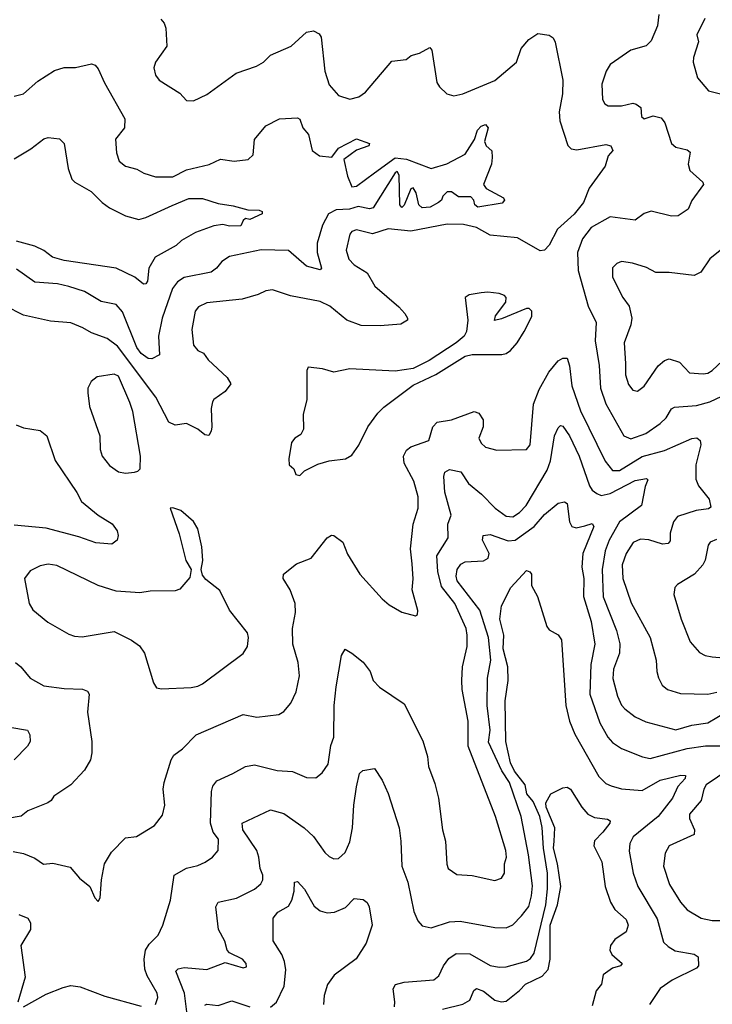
# Model space of a CAD drawing. Extents: x 1443846 to 1577407, y 839182 to 927291.
# Tile 209 of 256: x 1505639 to 1508695, y 897995 to 902342. Entities that reach past the tile are written whole.
import ezdxf

# ---------------------------------------------------------------- set-up
doc = ezdxf.new("R2010")
doc.units = 0

msp = doc.modelspace()

# ---------------------------------------------------------------- linework, layer by layer
at = {"layer": '0CON20XD'}
for points in [[(1506260.8, 902345), (1506276.1, 902326.1), (1506283.3, 902305), (1506287.8, 902225), (1506237.5, 902155), (1506230.3, 902129.7), (1506237.4, 902097.4), (1506254, 902075), (1506345, 902017.5), (1506375, 901986), (1506405, 901983.3), (1506465, 902012), (1506594.6, 902105.4), (1506683.6, 902136.4), (1506714, 902155), (1506745, 902185.8), (1506836, 902225), (1506905, 902286.7), (1506935, 902292.5), (1506960.3, 902280.3), (1506969.6, 902265), (1506986, 902115), (1507005, 902054.2), (1507045, 902008.1), (1507095, 901990.9), (1507135, 902001.5), (1507165, 902022.5), (1507280.6, 902159.4), (1507344.2, 902165.8), (1507365.8, 902184.2), (1507402.5, 902195), (1507449.3, 902219.3), (1507457.7, 902207.7), (1507479.2, 902065), (1507490.8, 902045), (1507523.8, 902015), (1507555, 902005.7), (1507595, 902014.4), (1507735, 902073.6), (1507831.1, 902155), (1507851.5, 902215), (1507885.6, 902255), (1507925, 902280.5), (1507975, 902274.3), (1507992.4, 902262.4), (1508002.4, 902242.4), (1508035.4, 902075.4), (1508034.6, 902015), (1508019.2, 901935), (1508022.1, 901895), (1508057.3, 901787.3), (1508072, 901772), (1508097.9, 901767.9), (1508225, 901790.6), (1508247.5, 901785), (1508256.9, 901765), (1508235, 901741.2), (1508222.8, 901695), (1508151.1, 901598.9), (1508126.7, 901535), (1508085, 901483.1), (1508012, 901418), (1507975, 901346.4), (1507955, 901323.9), (1507935, 901321.1), (1507835, 901378.8), (1507715, 901391.2), (1507655, 901424), (1507597.3, 901437.3), (1507525, 901439.2), (1507365, 901408.8), (1507265, 901419.3), (1507195, 901396.2), (1507125, 901413.8), (1507105, 901407.5), (1507095, 901395.7), (1507080, 901325), (1507091.8, 901285), (1507115, 901259.5), (1507171.4, 901225), (1507206.4, 901165), (1507312.5, 901075), (1507338.6, 901045), (1507350.8, 901025), (1507350, 901015), (1507321.4, 900998.6), (1507229.5, 900990.5), (1507145, 900992.2), (1507081.9, 901015), (1507007.7, 901077.7), (1506965, 901098.3), (1506833.1, 901123.1), (1506755, 901148.9), (1506725, 901144.4), (1506691.4, 901128.6), (1506621, 901109), (1506465, 901092.4), (1506427.8, 901075), (1506412.7, 901055), (1506398.6, 900975), (1506406, 900905), (1506425, 900882.2), (1506449.7, 900869.7), (1506470.3, 900840.3), (1506555, 900762), (1506570.8, 900735), (1506545, 900700), (1506495, 900666), (1506489.2, 900655), (1506483.3, 900625), (1506486.7, 900545), (1506484.3, 900525), (1506473.8, 900506.2), (1506455, 900510), (1506424.6, 900534.6), (1506375, 900558.8), (1506325, 900552.2), (1506297.1, 900565), (1506239.6, 900675), (1506071, 900901), (1506024.3, 900934.3), (1505955, 900960.3), (1505917.5, 900982.5), (1505865, 901003.3), (1505775, 901011.2), (1505655, 901037.7), (1505575, 901078.9)], [(1508460, 902365), (1508453.8, 902315), (1508425, 902248.8), (1508402.7, 902227.3), (1508335, 902207.5), (1508245, 902144), (1508227.1, 902115), (1508207.7, 902057.7), (1508210.3, 901990.3), (1508220.7, 901970.7), (1508235, 901962.2), (1508295, 901961.8), (1508345, 901972.9), (1508359.3, 901969.3), (1508379.5, 901955), (1508383.1, 901915), (1508395, 901904.3), (1508435, 901917.5), (1508469.4, 901909.4), (1508486.1, 901886.1), (1508515, 901795.6), (1508535, 901779.5), (1508585, 901767.1), (1508597.3, 901757.3), (1508588.6, 901705), (1508596.4, 901676.4), (1508654, 901625), (1508656, 901615), (1508605.4, 901544.6), (1508588.8, 901505), (1508545, 901475.8), (1508515, 901474.4), (1508425, 901496.7), (1508394.1, 901485.9), (1508355, 901457.8), (1508245, 901471.3), (1508160.4, 901425), (1508122.2, 901375), (1508100.5, 901315), (1508102.8, 901235), (1508146.9, 901076.9), (1508182.3, 901005), (1508178.2, 900925), (1508196.4, 900815), (1508201.2, 900715), (1508225.7, 900645.7), (1508305, 900505.6), (1508335, 900491.2), (1508402.2, 900515), (1508465, 900558.8), (1508491.1, 900585), (1508515, 900624.6), (1508527.8, 900632.2), (1508625, 900638.8), (1508685, 900654.7), (1508815, 900716.2)], [(1508662.6, 902347.4), (1508627.5, 902275), (1508634, 902245), (1508611.9, 902175), (1508611.4, 902155), (1508629.2, 902085), (1508678.3, 902028.3), (1508806.2, 901996.2)], [(1505615, 902004.3), (1505655, 902014.2), (1505718.8, 902071.2), (1505791.7, 902118.3), (1505835, 902131.2), (1505885, 902130.8), (1505955, 902147.3), (1505971.5, 902141.5), (1505985.6, 902125), (1506013.3, 902063.3), (1506102.5, 901905), (1506100.8, 901865), (1506062, 901815), (1506065.8, 901755), (1506077.1, 901717.1), (1506105, 901695.8), (1506155, 901682.9), (1506186.7, 901665), (1506238, 901648), (1506315, 901648.7), (1506375, 901679.4), (1506475, 901702.9), (1506525, 901726.2), (1506585, 901717.5), (1506646.7, 901725), (1506669.2, 901745), (1506675, 901812.5), (1506725, 901873.3), (1506785, 901904), (1506865, 901908.8), (1506875, 901902.5), (1506888.8, 901865), (1506913.8, 901835), (1506930, 901765), (1506961.1, 901741.1), (1507015.5, 901734.5), (1507045.5, 901775), (1507125, 901815.8), (1507182.5, 901795), (1507180, 901785), (1507125, 901766.2), (1507068.8, 901725), (1507085, 901652), (1507105, 901603.8), (1507125, 901607.7), (1507204.6, 901665.4), (1507295, 901732.5), (1507345, 901725.8), (1507455, 901685.8), (1507524.3, 901705.7), (1507605, 901748.8), (1507646.5, 901813.5), (1507659.4, 901855), (1507675, 901871.9), (1507695, 901880), (1507706.5, 901865), (1507689.2, 901805), (1507698, 901785), (1507722.5, 901762.5), (1507724.4, 901734.4), (1507720.5, 901705), (1507686, 901615), (1507697, 901597), (1507774, 901555), (1507778, 901545), (1507767.9, 901532.1), (1507660, 901515), (1507647.5, 901525), (1507642.9, 901545), (1507630.3, 901560.3), (1507575, 901560), (1507545, 901582.5), (1507525, 901582.5), (1507506.4, 901563.6), (1507500, 901545), (1507486.7, 901535), (1507450, 901515), (1507415, 901510.9), (1507400.6, 901525), (1507387.8, 901577.8), (1507375, 901600), (1507364.3, 901595.7), (1507335, 901523.3), (1507325, 901512.5), (1507316.7, 901525), (1507313.3, 901655), (1507305, 901672.5), (1507295, 901666.7), (1507198.1, 901511.9), (1507182.6, 901507.4), (1507132.9, 901517.1), (1507094, 901506), (1507035, 901502.2), (1507001.1, 901485), (1506974.7, 901435), (1506950.8, 901355), (1506951.2, 901315), (1506970, 901245), (1506965, 901238), (1506905, 901253.6), (1506825, 901323.8), (1506703.8, 901326.2), (1506565, 901296.1), (1506530.8, 901275), (1506507.1, 901245), (1506483.1, 901226.9), (1506365, 901203.5), (1506335.7, 901185), (1506312.3, 901155), (1506267.2, 901025), (1506250.7, 900945), (1506253.4, 900916.6), (1506255, 900863.3), (1506222.5, 900845), (1506205, 900846.7), (1506175, 900868.5), (1506155.3, 900895), (1506091.7, 901051.7), (1506065, 901084.5), (1505997.9, 901097.9), (1505925, 901142), (1505855, 901164.1), (1505805, 901175.4), (1505705, 901182.7), (1505625, 901240.8)], [(1505615, 901727.8), (1505687.8, 901772.2), (1505745, 901816.4), (1505765, 901821.4), (1505815, 901815.8), (1505835.4, 901795.4), (1505852.7, 901685), (1505868.8, 901638.8), (1505882.5, 901625), (1505954.2, 901584.2), (1506002.7, 901535), (1506035, 901511.3), (1506105.7, 901475.7), (1506165, 901460.4), (1506195, 901468.2), (1506311.4, 901521.4)], [(1506311.4, 901521.4), (1506385, 901552.5), (1506445, 901552.1), (1506515, 901530), (1506580.9, 901520.9), (1506645, 901502.5), (1506695, 901500.9), (1506708.8, 901495), (1506708, 901485), (1506655, 901460), (1506635, 901463.8), (1506624.2, 901455), (1506615, 901431.4), (1506565, 901430.3), (1506535, 901437.7), (1506495, 901432.5), (1506415, 901401.9), (1506353, 901367), (1506329.4, 901345), (1506236.5, 901293.5), (1506209.2, 901245), (1506202, 901188), (1506195, 901176.2), (1506184.7, 901174.7), (1506147.5, 901205), (1506065, 901244.7), (1505835, 901278.9), (1505784, 901294), (1505745, 901323.6), (1505705, 901341.8), (1505625, 901364.3)], [(1508744.5, 901335), (1508685, 901287.1), (1508645, 901227.1), (1508615, 901212.2), (1508505, 901225.5), (1508445.6, 901225.6), (1508405, 901247.5), (1508343, 901267), (1508295, 901274.2), (1508274.2, 901265.8), (1508255, 901246.7), (1508254.5, 901205), (1508300, 901115), (1508328, 901078), (1508339.4, 901025), (1508335.7, 900995), (1508305.6, 900915), (1508311.8, 900825), (1508312.5, 900775), (1508325, 900732), (1508345, 900707.1), (1508365, 900702.9), (1508395, 900724.3), (1508456.2, 900813.8), (1508485, 900837.1), (1508505, 900844.2), (1508550.9, 900830.9), (1508595, 900783.5), (1508655, 900778.8), (1508675, 900781.5), (1508695, 900793.6), (1508809.6, 900900.4)], [(1506875, 900330), (1506895, 900350), (1506955, 900380), (1507005, 900394), (1507076.1, 900403.9), (1507105, 900420), (1507135, 900463.3), (1507174.4, 900545), (1507218.9, 900605), (1507245, 900631.1), (1507375, 900729.1), (1507475, 900775.8), (1507605, 900856), (1507635, 900864), (1507765.8, 900864.2), (1507785, 900868), (1507805, 900882), (1507834.3, 900915), (1507865.7, 900965), (1507898.7, 901031.3), (1507899.2, 901055), (1507886.8, 901066.8), (1507875, 901067.1), (1507765, 901020.8), (1507733.6, 901013.6), (1507739.2, 901035), (1507783.9, 901095), (1507786.2, 901115), (1507777.8, 901125), (1507755, 901133.3), (1507705, 901139.6), (1507675, 901136.8), (1507622.4, 901127.6), (1507604.2, 901115), (1507617.1, 901015), (1507611.2, 900965), (1507600, 900945), (1507564.6, 900915.4), (1507445, 900838), (1507375, 900802), (1507295, 900790), (1507095, 900800.6), (1507025, 900786), (1506975, 900801.2), (1506911.7, 900808.3), (1506906.4, 900793.6), (1506905.6, 900664.4), (1506889.5, 900600.5), (1506890.8, 900535), (1506879.4, 900510.6), (1506852.5, 900495), (1506837.5, 900475), (1506827, 900403), (1506827.5, 900377.5), (1506848.8, 900358.8), (1506857.5, 900335), (1506875, 900330)], [(1505609.3, 898670.7), (1505655, 898660.8), (1505705, 898640), (1505744.3, 898614.3), (1505785, 898618), (1505861.2, 898601.2), (1505903, 898553), (1505947.5, 898515), (1505970, 898465), (1505985, 898450), (1505993.3, 898465), (1505999.4, 898545), (1506013.1, 898615), (1506043.2, 898666.8), (1506105, 898730.6), (1506153.7, 898736.3), (1506233.8, 898785), (1506269.1, 898830.9), (1506279.4, 898875), (1506272.5, 898945), (1506275.6, 898975), (1506307.5, 899075), (1506319.2, 899095), (1506357.4, 899122.6), (1506418, 899185), (1506625, 899275.5), (1506685, 899262.9), (1506782.5, 899275), (1506805, 899288), (1506835.7, 899325), (1506858.5, 899375), (1506873.9, 899445), (1506867.7, 899505), (1506843.8, 899585), (1506842.2, 899655), (1506856, 899725), (1506853.8, 899765), (1506832, 899825), (1506802, 899875), (1506802.9, 899895), (1506860.6, 899939.4), (1506924.4, 899965.6), (1506995, 900054.3), (1507015, 900067.1), (1507025, 900065.7), (1507065.4, 900035), (1507085, 899982), (1507139.4, 899895), (1507238.6, 899785), (1507269.1, 899759.1), (1507325, 899726), (1507385, 899710), (1507393.6, 899716.4), (1507396.1, 899733.9), (1507371.1, 899825), (1507375.6, 899874.4), (1507370.6, 899939.4), (1507363.2, 900006.8), (1507375.8, 900115), (1507396.5, 900185), (1507397.1, 900235), (1507377.9, 900305), (1507335.3, 900385), (1507332.3, 900415), (1507345, 900441.9), (1507365, 900456.2), (1507443.8, 900485), (1507461.5, 900545), (1507480.8, 900565), (1507545, 900576.1), (1507645, 900612.5), (1507665.3, 900605.3), (1507684.5, 900575), (1507683.6, 900545), (1507664.5, 900495), (1507675, 900472.5), (1507694, 900455), (1507745, 900441.9), (1507875, 900444.3), (1507891.2, 900465), (1507906, 900645), (1507931.1, 900708.9), (1507973.5, 900786.5), (1508015, 900835.7), (1508035, 900848.1), (1508055, 900847.5), (1508065.4, 900814.6), (1508075, 900726.2), (1508114.2, 900615), (1508222.7, 900392.7), (1508255, 900352.2), (1508285, 900352.2), (1508386.1, 900413.9), (1508485, 900440.9), (1508605, 900492.9), (1508626.5, 900496.5), (1508641.9, 900485), (1508644.6, 900464.6), (1508622.5, 900377.5), (1508623.2, 900313.2), (1508634.1, 900284.1), (1508681.5, 900225), (1508689.4, 900190.6), (1508678, 900182), (1508624.7, 900175.3), (1508541.8, 900148.2), (1508523.8, 900125), (1508509.6, 900075), (1508508.6, 900041.4), (1508500.3, 900029.7), (1508475, 900027.1), (1508415, 900045.3), (1508378.6, 900048.6), (1508346.2, 900033.8), (1508315.3, 899985), (1508297.9, 899935), (1508300.3, 899875), (1508337.4, 899767.4), (1508421.2, 899615), (1508448.2, 899515), (1508450, 899465), (1508457.4, 899437.4), (1508474.3, 899405), (1508498, 899385), (1508555, 899367.5), (1508675, 899364.7), (1508715, 899372.8)], [(1506105, 900340.8), (1506145, 900344.2), (1506160.7, 900349.3), (1506170, 900360), (1506172.5, 900415), (1506137.6, 900612.4), (1506125, 900652), (1506075, 900767.8), (1506055, 900777.5), (1505980, 900765), (1505953.8, 900745), (1505940, 900715), (1505938.8, 900695), (1505946, 900635), (1505992, 900505), (1505994.2, 900445), (1506002.5, 900415), (1506035, 900374), (1506075, 900345.8), (1506105, 900340.8)], [(1505623.3, 900553.3), (1505655, 900540.8), (1505728.6, 900528.6), (1505758.6, 900505), (1505795, 900395.7), (1505890.8, 900255), (1505911.5, 900215), (1505985.7, 900155), (1506046.6, 900116.6), (1506068.8, 900085), (1506073.8, 900065), (1506068.8, 900045), (1506045, 900026.9), (1505975, 900032.7), (1505899.3, 900059.3), (1505755, 900097.8), (1505615, 900110.4)], [(1506238, 897995), (1506248.6, 898025), (1506245.7, 898045), (1506200.9, 898120.9), (1506190.7, 898150.7), (1506187.5, 898195), (1506194.6, 898235), (1506209.8, 898260.2), (1506249.5, 898300.5), (1506270.8, 898345), (1506304.3, 898455), (1506320.8, 898565), (1506375, 898596.4), (1506425, 898608.2), (1506456.9, 898623.1), (1506489.2, 898645), (1506515, 898673.8), (1506516.2, 898723.8), (1506493.2, 898755), (1506480, 898795), (1506484.6, 898935.4), (1506491.1, 898958.9), (1506508.7, 898981.3), (1506578.8, 899015), (1506634.5, 899045.5), (1506675, 899053.1), (1506775, 899027.7), (1506843, 899023), (1506905, 898996.7), (1506945, 898995.7), (1506973.1, 899016.9), (1507000, 899055), (1507012.1, 899137.9), (1507025.4, 899175), (1507026.4, 899315), (1507035, 899397.5), (1507059.2, 899535), (1507075, 899562.5), (1507105, 899546.2), (1507155, 899505.8), (1507186, 899465), (1507198.8, 899425), (1507226.2, 899395), (1507335, 899321.2), (1507418.3, 899158.3), (1507438.8, 899088.8), (1507442.2, 899045), (1507470.8, 898970.8), (1507487.3, 898905), (1507504.3, 898765), (1507517.5, 898715), (1507523.4, 898613.4), (1507529.4, 898595), (1507568, 898568), (1507635.6, 898564.4), (1507735, 898542.5), (1507765, 898552.9), (1507778.2, 898575), (1507777.7, 898615), (1507787.3, 898645), (1507784.1, 898675), (1507737.9, 898825), (1507618.2, 899135), (1507618.4, 899245), (1507591.2, 899385), (1507589.7, 899425), (1507592.5, 899485), (1507613.2, 899575), (1507613.1, 899625), (1507608.3, 899655), (1507559, 899765), (1507500, 899840), (1507483.8, 899906.2), (1507479.7, 899975), (1507529.3, 900055), (1507528.8, 900115), (1507542.2, 900155), (1507514.2, 900255.8), (1507510, 900325), (1507514.3, 900345), (1507535, 900356.9), (1507585, 900345.8), (1507619.1, 900295), (1507676.8, 900246.8), (1507737.5, 900185), (1507785, 900150.8), (1507815, 900148), (1507845, 900166.8), (1507873.1, 900196.9), (1507965.9, 900354.1), (1507981.1, 900395), (1507998.4, 900505), (1508015, 900540.8), (1508025, 900550), (1508035, 900548.1), (1508064.4, 900504.4), (1508107.7, 900415), (1508153.9, 900283.9), (1508165.2, 900265.2), (1508185, 900250), (1508205, 900242.2), (1508245, 900250), (1508355, 900307.6), (1508405, 900316.7), (1508411.2, 900311.2), (1508398.9, 900281.1), (1508383.1, 900196.9), (1508285.9, 900125), (1508240.5, 900045), (1508222.5, 899997.5), (1508209.1, 899915), (1508213.7, 899793.7), (1508272.8, 899645), (1508287, 899587), (1508285.9, 899545), (1508259.4, 899475), (1508256.9, 899433.1), (1508276.8, 899355), (1508295, 899315.7), (1508309.3, 899299.3)], [(1506382, 897915), (1506366.7, 898045), (1506328.3, 898141.7), (1506337.4, 898152.6), (1506365, 898158.2), (1506465, 898148.5), (1506545, 898180), (1506625, 898156.2), (1506639.3, 898160.7), (1506638.8, 898175), (1506622, 898195), (1506565, 898223.1), (1506554.7, 898234.7), (1506544.7, 898274.7), (1506516.2, 898325), (1506504.7, 898425.3), (1506515, 898445.6), (1506595, 898463.6), (1506674.2, 898504.2), (1506703.4, 898526.6), (1506712.1, 898545), (1506711.8, 898565), (1506700.3, 898595), (1506694.7, 898645), (1506684.7, 898675), (1506623.8, 898765), (1506620, 898795), (1506745, 898853.5), (1506805, 898837.3), (1506894.6, 898774.6), (1506936, 898736), (1506985, 898666), (1507005, 898647.5), (1507025, 898637.1), (1507045, 898638.6), (1507075.5, 898665), (1507095, 898712), (1507108.1, 898775), (1507112.7, 898875), (1507124.5, 898955.5), (1507138.1, 899015), (1507152.8, 899027.2), (1507205, 899035.7), (1507237.9, 898985), (1507264.3, 898925.7), (1507314, 898775), (1507321, 898715), (1507325.4, 898605), (1507351.5, 898535), (1507377.5, 898405), (1507395, 898363.8), (1507415, 898341.4), (1507455, 898332.5), (1507535, 898358.8), (1507583.1, 898363.1), (1507735, 898334.6), (1507785, 898333.6), (1507815, 898345.8), (1507853.8, 898386.2), (1507885, 898427.1), (1507897.7, 898475), (1507901.1, 898518.9), (1507884, 898655), (1507851.9, 898825), (1507799.8, 898975), (1507766.6, 899026.6), (1507707.3, 899152.7), (1507714.8, 899205), (1507701.2, 899315), (1507702.7, 899435), (1507718.6, 899515), (1507707.9, 899615), (1507669, 899735), (1507569.2, 899865), (1507564.2, 899885), (1507568.7, 899915), (1507585, 899938.2), (1507605, 899949.1), (1507685, 899953.1), (1507705.8, 899965), (1507710.6, 899985), (1507681.8, 900045), (1507684.7, 900065.3), (1507715, 900068.9), (1507795, 900040.9), (1507825, 900044.8), (1507908.8, 900105), (1507955, 900158), (1508015, 900208.2), (1508043, 900213), (1508055, 900206), (1508064.6, 900125), (1508075, 900104.4), (1508095, 900098.2), (1508132.1, 900107.9), (1508165, 900117.5), (1508172.2, 900105), (1508124.2, 899985), (1508119.5, 899925), (1508128.5, 899875), (1508126.1, 899795), (1508160, 899685), (1508176.3, 899585), (1508159.7, 899495), (1508154.7, 899365), (1508198.2, 899238.2), (1508234.2, 899174.2), (1508255, 899151.5), (1508295, 899124.5), (1508387.3, 899087.3), (1508420.5, 899080.5), (1508585, 899125.2), (1508665.8, 899135.8), (1508755, 899136.6)], [(1506265, 899388), (1506395, 899394.3), (1506425, 899399.4), (1506445, 899410), (1506625.4, 899544.6), (1506644.3, 899575), (1506648.8, 899615), (1506644.4, 899635), (1506564.3, 899735), (1506522.3, 899822.3), (1506460.7, 899870.7), (1506445, 899890), (1506438.8, 899915), (1506447.5, 899955), (1506442.5, 900015), (1506424.1, 900094.1), (1506405, 900126.7), (1506350, 900175), (1506315, 900187.5), (1506303.3, 900185), (1506342.3, 900072.3), (1506372.5, 899955), (1506396, 899915), (1506389.7, 899880.3), (1506345, 899828.6), (1506325, 899821.1), (1506215, 899818.9), (1506168.3, 899811.7), (1506065, 899819.4), (1505985, 899844.4), (1505802.1, 899932.1), (1505765, 899938.6), (1505729.1, 899930.9), (1505685, 899908.8), (1505660, 899875), (1505680, 899765), (1505696.8, 899736.8), (1505762.2, 899682.2), (1505855, 899629.2), (1505880.9, 899620.9), (1505915, 899617.1), (1506055, 899640.8), (1506132.4, 899602.4), (1506167.9, 899577.9), (1506189.2, 899545), (1506228.8, 899415), (1506242.7, 899392.7), (1506265, 899388)], [(1508713.3, 900046.8), (1508685.7, 900035), (1508677.3, 900022.7), (1508664, 899956), (1508653.8, 899935), (1508616.4, 899893.6), (1508541.3, 899848.7), (1508530, 899835), (1508525.8, 899805), (1508558.2, 899695), (1508597.8, 899595), (1508638.6, 899548.6), (1508663.3, 899535), (1508695, 899528.9), (1508745, 899525.4)], [(1507292.5, 897985), (1507294, 898006), (1507286.2, 898063.8), (1507297.7, 898082.3), (1507335, 898093.8), (1507466, 898104), (1507488.7, 898121.3), (1507508.9, 898165), (1507532.4, 898197.6), (1507565, 898219.3), (1507625, 898218.1), (1507715, 898166.2), (1507755, 898158.8), (1507785, 898161.2), (1507874.7, 898185.3), (1507892.6, 898197.4), (1507909, 898221), (1507960.1, 898435), (1507968.4, 898505), (1507968, 898575), (1507949.9, 898685), (1507943.9, 898776.1), (1507934.2, 898825), (1507905, 898890), (1507877.4, 898925), (1507868.8, 898965), (1507822.2, 899025), (1507805, 899061.7), (1507784.5, 899155), (1507781.2, 899335), (1507794.3, 899425), (1507792.2, 899485), (1507772.9, 899565), (1507774.8, 899625), (1507757.6, 899695), (1507764.5, 899755), (1507805.5, 899835), (1507875, 899911.2), (1507890, 899905), (1507896.7, 899895), (1507897.1, 899845), (1507924.2, 899795), (1507965, 899663.8), (1507975, 899649.2), (1508015, 899626), (1508029.4, 899605), (1508048.2, 899315), (1508065.7, 899245.7), (1508088.1, 899188.1), (1508195, 899000.9), (1508225, 898970.6), (1508249.4, 898959.4), (1508295, 898946.9), (1508385, 898939.1), (1508465, 898984.2), (1508556.6, 899006.6), (1508577.5, 899005), (1508575, 898992.5), (1508543.1, 898956.9), (1508519.4, 898905), (1508455.9, 898824.1), (1508345.3, 898734.7), (1508330.8, 898705), (1508327.8, 898672.2), (1508346, 898575), (1508366.6, 898515), (1508452.1, 898372.1), (1508480.1, 898270.1), (1508499.9, 898249.9), (1508531.9, 898231.9), (1508615, 898217.3), (1508632.9, 898205), (1508634.3, 898165), (1508625, 898154.4), (1508518.1, 898101.9), (1508465, 898065.8), (1508418.1, 897995)], [(1505620, 899505), (1505644.3, 899485), (1505684.7, 899434.7), (1505745, 899401.4), (1505835, 899389.1), (1505916.2, 899386.2), (1505937.9, 899377.9), (1505945.6, 899365), (1505938.6, 899285), (1505956.9, 899155), (1505957.1, 899105), (1505950.8, 899075), (1505925, 899028.8), (1505865, 898964), (1505790, 898915), (1505777.5, 898895), (1505762.5, 898885), (1505675, 898850), (1505645, 898826.7), (1505585, 898816)], [(1508309.3, 899299.3), (1508355, 899264.5), (1508401.7, 899241.7), (1508535, 899206.5), (1508605, 899227.6), (1508675, 899237.4), (1508755, 899284.7)], [(1505595, 899219.5), (1505673.8, 899205), (1505682.9, 899185), (1505684.3, 899155), (1505673.1, 899135), (1505615, 899074.4)], [(1508767.5, 899032.5), (1508668.6, 898965), (1508657.3, 898945), (1508646.7, 898895), (1508594.6, 898835), (1508594.6, 898815), (1508616.8, 898765), (1508614.6, 898745.4), (1508505.3, 898694.7), (1508486.9, 898663.1), (1508479.2, 898605), (1508506.2, 898525), (1508555, 898445.6), (1508585, 898413.1), (1508646.2, 898376.2), (1508694.7, 898364.7), (1508735, 898366.1)], [(1507505, 897973.9), (1507595, 897996.5), (1507625.7, 898014.3), (1507643.3, 898056.7), (1507655, 898065.6), (1507685, 898053.9), (1507735, 898014), (1507765, 898006.7), (1507785, 898010), (1507844.2, 898055.8), (1507871.4, 898085), (1507945, 898120.2), (1507970.4, 898149.6), (1507979.1, 898195), (1507980.2, 898345), (1508012.6, 898435), (1508027.1, 898515), (1508012.2, 898615), (1507993.8, 898685), (1507997.6, 898715), (1508000.4, 898775), (1507962.8, 898865), (1507960, 898885), (1507982.9, 898925), (1508035, 898951.6), (1508055, 898954.5), (1508070, 898945), (1508118.9, 898865), (1508145.3, 898835.3), (1508175, 898820), (1508233.1, 898813.1), (1508244, 898805), (1508242.5, 898795), (1508211.5, 898755), (1508175, 898717.5), (1508172.7, 898695), (1508207.8, 898625), (1508222, 898515), (1508245.9, 898445.9), (1508265, 898414.3), (1508315, 898370), (1508324.5, 898345), (1508314.6, 898315), (1508265, 898281.1), (1508245.6, 898255), (1508243.1, 898235), (1508251.9, 898215), (1508296.9, 898175), (1508290.8, 898165), (1508255, 898154.6), (1508213.5, 898125), (1508205.8, 898084.2), (1508182.5, 898055), (1508165, 897988.8)], [(1506745, 897982.2), (1506772.5, 898005), (1506805.2, 898074.8), (1506812.6, 898147.4), (1506808, 898185), (1506795.8, 898215.8), (1506756.9, 898275), (1506757.1, 898375), (1506778.3, 898401.7), (1506825, 898429.4), (1506840, 898455), (1506850, 898495), (1506851.2, 898535), (1506865, 898538), (1506895, 898504.4), (1506938.7, 898428.7), (1506965, 898407.9), (1506995, 898399.2), (1507027.3, 898402.7), (1507077.2, 898422.8), (1507115, 898463.1), (1507155, 898457.5), (1507172.5, 898445), (1507181.2, 898425), (1507194, 898345), (1507167.3, 898265), (1507123.3, 898196.7), (1507026.4, 898123.6), (1506996.8, 898083.2), (1506981.7, 898035), (1506979.7, 897995)], [(1505635, 898392.5), (1505674.3, 898375), (1505685.7, 898355), (1505686.7, 898325), (1505643.1, 898255), (1505662.9, 898115), (1505630, 898005)], [(1505655, 897983.8), (1505755, 898040), (1505831.1, 898068.9), (1505865, 898078.5), (1505905, 898072.5), (1506015, 898031.5), (1506175, 897986.9)], [(1506455, 897991.1), (1506464.3, 897995.7), (1506515, 897990.8), (1506575, 898010.9), (1506655, 897984)]]:
    msp.add_lwpolyline(points, dxfattribs=at)

doc.saveas('drawing.dxf')
